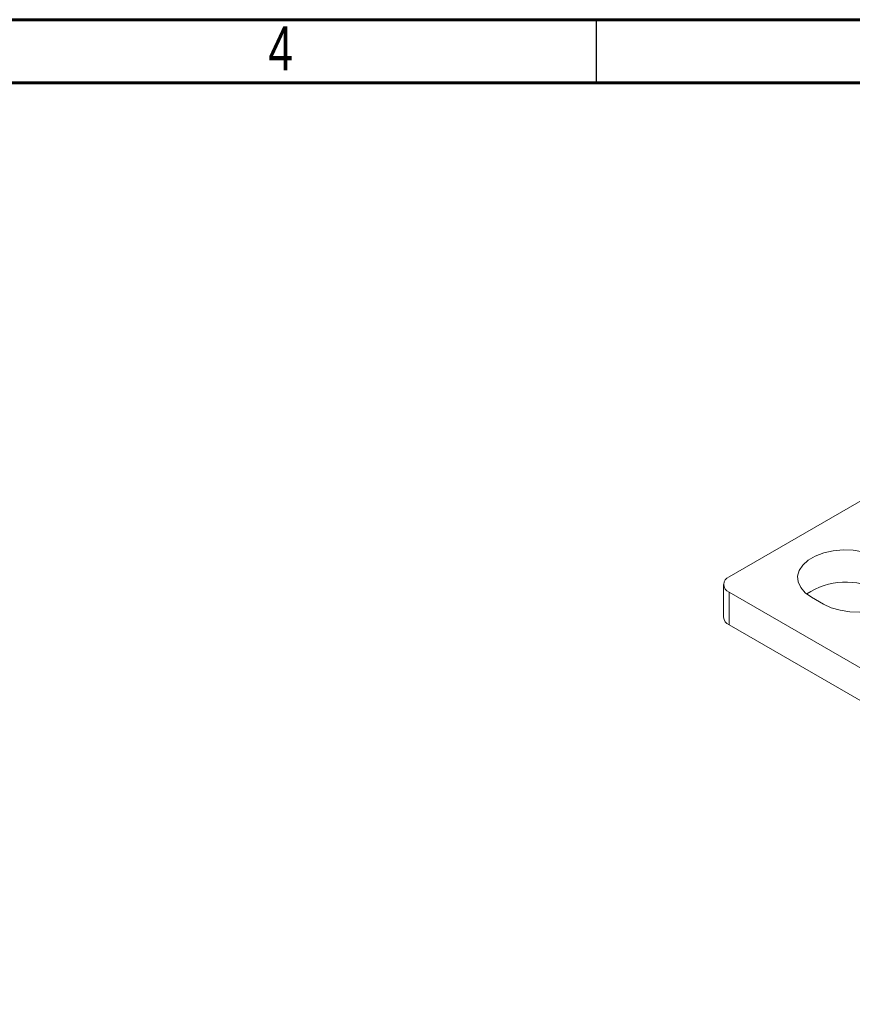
# Model space of a CAD drawing. Header units: inches. Extents: x 0.6 to 16.3, y 0.2 to 11.5.
# Tile 5 of 7: x 8.6 to 11.2, y 8.4 to 11.5. Entities that reach past the tile are written whole.
import ezdxf

# ---------------------------------------------------------------- set-up
doc = ezdxf.new("R2010")
doc.units = ezdxf.units.IN
doc.header["$MEASUREMENT"] = 0
doc.styles.add('SLDTEXTSTYLE0', font='TXT', dxfattribs={"width": 0.75})

msp = doc.modelspace()

# ---------------------------------------------------------------- linework, layer by layer
at = {"color": 7, "linetype": 'Continuous', "lineweight": 60}
for p, q in [((0.59055118, 11.49606299), (16.33858268, 11.49606299)), ((0.78740157, 11.2992126), (16.14173228, 11.2992126))]:
    msp.add_line(p, q, dxfattribs=at)
at = {"color": 7, "linetype": 'Continuous', "lineweight": 30}
msp.add_line((10.43307087, 11.49606299), (10.43307087, 11.2992126), dxfattribs=at)
at = {"color": 7, "linetype": 'Continuous', "lineweight": 15}
for p, q in [((12.23860593, 10.55876893), (10.84796259, 9.75596762)), ((10.83087715, 9.73215572), (10.83087715, 9.63008812)), ((10.84796259, 9.70834381), (12.90151854, 8.5228512)), ((10.84796259, 9.70834381), (10.84796259, 9.60627621)), ((11.10576194, 9.69218574), (11.14259042, 9.67092511)), ((10.84796259, 9.60627621), (12.90151854, 8.4207836))]:
    msp.add_line(p, q, dxfattribs=at)
at = {"color": 7, "linetype": 'Continuous', "lineweight": 15, "flags": 128}
for points in [[(11.31789397, 9.81464695), (11.29352381, 9.82603948), (11.26558315, 9.83425802), (11.23529313, 9.8389434), (11.20397756, 9.83989083), (11.1730051, 9.83705891), (11.14372938, 9.83057141), (11.1174299, 9.82071187), (11.09525606, 9.80791118), (11.07817698, 9.79272882), (11.06693908, 9.7758283), (11.06203353, 9.75794828), (11.06367471, 9.73987019), (11.07179089, 9.72238413), (11.08602737, 9.70625433), (11.10576194, 9.69218574)], [(11.14259042, 9.67092511), (11.16696058, 9.65953258), (11.19490124, 9.65131404), (11.22519126, 9.64662867), (11.25650683, 9.64568123), (11.28747929, 9.64851315), (11.31675501, 9.65500065), (11.34305449, 9.66486019), (11.36522833, 9.67766088), (11.38230741, 9.69284325), (11.39354531, 9.70974376), (11.39845086, 9.72762378), (11.39680969, 9.74570187), (11.3886935, 9.76318793), (11.37445702, 9.77931773), (11.35472245, 9.79338633)]]:
    msp.add_lwpolyline(points, dxfattribs=at)
at = {"color": 7, "linetype": 'Continuous', "lineweight": 15}
for centre, radius, start, end in [((10.857, 9.73215572), 0.02546923, 110.7834208, 249.2165792), ((11.21270243, 9.51955918), 0.21982277, 61.41063478, 123.72774807), ((10.86007048, 9.63299932), 0.02933812, 185.69479925, 245.62534171)]:
    msp.add_arc(centre, radius, start, end, dxfattribs=at)

# ---------------------------------------------------------------- texts
at = {"color": 7, "linetype": 'Continuous', "lineweight": 0, "insert": (9.44743137, 11.47579439), "char_height": 0.13779528, "attachment_point": 2, "style": 'SLDTEXTSTYLE0'}
msp.add_mtext('4', dxfattribs=at)

doc.saveas('drawing.dxf')
